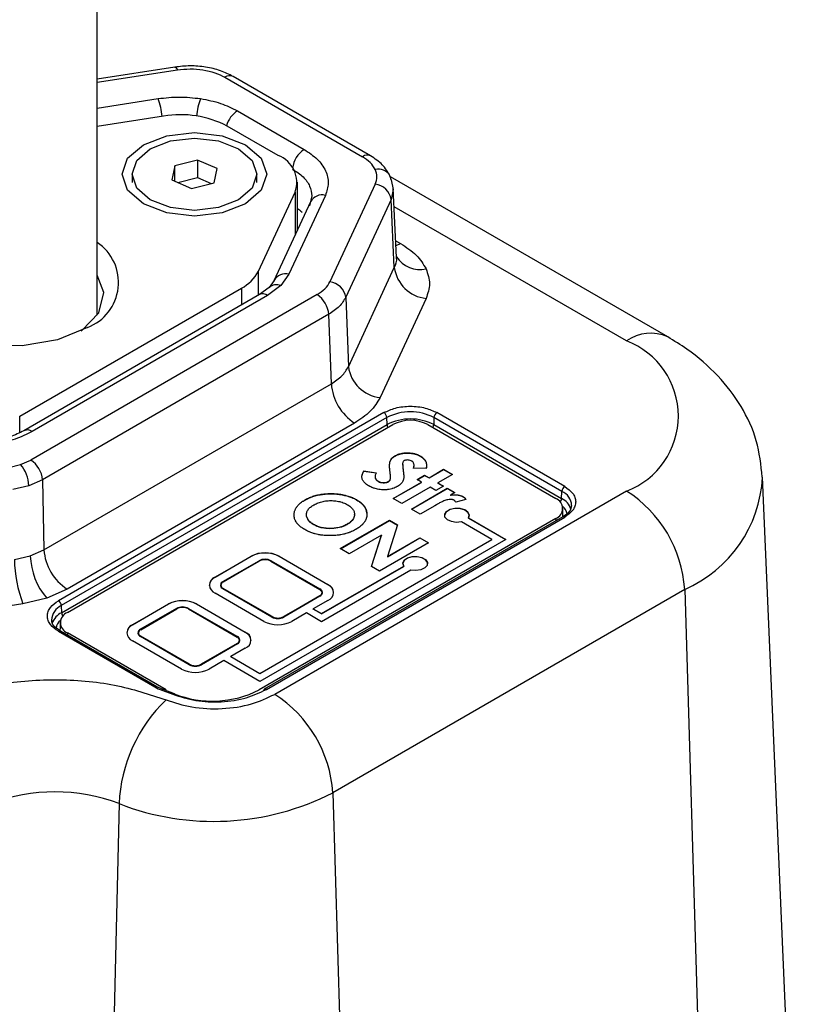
# Model space of a CAD drawing. Header units: millimetres. Extents: x 15 to 415, y 5 to 292.
# Tile 52 of 58: x 359 to 367, y 193 to 203. Entities that reach past the tile are written whole.
import ezdxf

# ---------------------------------------------------------------- set-up
doc = ezdxf.new("R2010")
doc.units = ezdxf.units.MM

msp = doc.modelspace()

# ---------------------------------------------------------------- linework, layer by layer
at = {"color": 7, "linetype": 'Continuous', "lineweight": 25}
for p, q in [((359.911974, 200.026999), (359.911974, 219.365871)), ((360.69854, 202.542451), (359.911974, 202.420726)), ((361.206698, 202.439108), (362.600043, 201.634374)), ((362.683399, 201.64264), (361.290053, 202.447374)), ((361.332833, 202.098267), (362.009899, 201.707224)), ((360.584733, 202.044936), (359.911974, 201.940823)), ((361.745013, 201.647072), (361.228683, 201.945281)), ((360.926707, 201.599363), (360.696955, 201.542168)), ((361.127344, 201.513043), (360.926707, 201.599363)), ((360.926707, 201.599363), (360.926707, 201.422487)), ((360.696955, 201.542168), (360.66784, 201.398654)), ((360.696955, 201.386128), (360.696955, 201.542168)), ((361.098229, 201.369529), (361.127344, 201.513043)), ((360.264259, 201.455849), (360.264259, 201.374214)), ((360.66784, 201.398654), (360.868478, 201.312335)), ((360.727634, 201.372929), (360.926707, 201.422487)), ((360.868478, 201.312335), (361.098229, 201.369529)), ((360.926707, 201.422487), (361.06755, 201.361892)), ((361.530926, 201.374214), (361.530926, 201.455849)), ((361.940275, 200.887889), (361.940275, 201.37481)), ((365.69508, 199.807798), (362.883724, 201.431512)), ((362.890238, 201.399316), (362.912942, 201.30073)), ((361.545774, 200.473785), (361.917559, 201.275155)), ((362.729374, 201.355606), (362.269998, 200.365438)), ((362.946271, 200.611559), (362.912365, 201.316955)), ((362.074262, 201.176695), (361.703617, 200.377782)), ((362.22545, 201.242611), (361.854805, 200.443699)), ((362.087292, 201.236303), (362.064561, 201.1362)), ((362.890263, 201.199398), (362.430888, 200.209229)), ((362.923401, 200.509988), (362.890263, 201.199398)), ((362.457525, 199.505809), (362.923401, 200.509988)), ((361.704666, 200.379975), (361.653561, 200.309287)), ((361.854805, 200.443699), (361.771606, 200.32769)), ((359.125595, 199.003046), (361.373228, 200.301178)), ((361.653561, 200.309288), (361.555869, 200.23632)), ((361.771606, 200.32769), (361.639254, 200.228071)), ((361.555899, 200.236337), (359.168819, 198.857667)), ((362.140667, 200.236061), (359.23834, 198.559807)), ((361.639254, 200.228071), (359.252175, 198.849401)), ((362.430888, 200.209229), (362.457525, 199.505809)), ((363.24518, 200.19757), (362.779304, 199.193391)), ((362.258447, 200.036727), (359.35612, 198.360472)), ((362.285084, 199.333306), (362.258447, 200.036727)), ((359.371499, 197.65055), (362.285084, 199.333306)), ((362.818002, 199.040428), (359.51817, 197.134592)), ((362.847446, 198.990594), (359.547615, 197.084759)), ((362.849576, 198.918961), (362.847446, 198.990594)), ((363.325096, 198.990594), (363.322966, 198.918961)), ((364.621458, 198.241873), (363.325096, 198.990594)), ((364.650903, 198.291707), (363.354541, 199.040428)), ((359.549744, 197.013125), (362.849576, 198.918961)), ((362.520643, 198.934638), (359.607057, 197.251881)), ((359.609663, 197.013721), (362.909495, 198.919556)), ((363.263048, 198.919556), (364.55941, 198.170835)), ((363.322966, 198.918961), (364.619329, 198.17024)), ((362.930964, 198.60335), (362.930964, 198.600629)), ((363.18841, 198.600811), (363.18841, 198.59809)), ((359.014333, 198.485111), (359.13485, 198.513942)), ((359.13485, 198.513942), (359.23834, 198.559807)), ((363.007914, 198.520162), (363.007914, 198.517441)), ((363.246676, 198.475383), (363.118452, 198.478673)), ((362.613652, 198.449639), (362.739677, 198.431457)), ((362.613652, 198.449639), (362.613652, 198.446918)), ((362.613652, 198.446918), (362.739677, 198.428736)), ((363.012615, 198.459221), (363.012615, 198.456499)), ((363.153431, 198.362422), (363.230186, 198.406752)), ((363.155787, 198.361062), (363.230186, 198.404031)), ((363.230186, 198.406752), (363.274959, 198.380893)), ((363.230186, 198.406752), (363.230186, 198.404031)), ((363.230186, 198.404031), (363.274959, 198.378172)), ((363.274959, 198.380893), (363.422071, 198.465859)), ((363.274959, 198.378172), (363.422071, 198.463137)), ((363.274959, 198.380893), (363.274959, 198.378172)), ((363.511618, 198.41414), (363.364506, 198.329175)), ((363.422071, 198.465859), (363.511618, 198.41414)), ((363.422071, 198.465859), (363.422071, 198.463137)), ((363.422071, 198.463137), (363.509262, 198.41278)), ((366.988312, 190.613636), (366.655651, 198.387969)), ((359.218129, 198.299491), (359.057443, 198.260878)), ((359.35612, 198.360472), (359.218129, 198.299491)), ((359.35612, 198.360472), (359.371499, 197.65055)), ((362.757467, 198.347299), (362.757467, 198.344578)), ((362.861705, 198.338979), (362.861705, 198.3417)), ((362.910376, 198.170326), (363.198205, 198.336563)), ((362.912732, 198.168966), (363.198205, 198.333842)), ((363.287751, 198.284845), (362.999923, 198.118608)), ((363.095866, 198.063196), (363.460449, 198.273762)), ((363.198205, 198.336563), (363.153431, 198.362422)), ((363.198205, 198.333842), (363.198205, 198.336563)), ((363.345317, 198.251598), (363.287751, 198.284845)), ((363.422071, 198.295927), (363.345317, 198.251598)), ((363.364506, 198.329175), (363.422071, 198.295927)), ((363.364506, 198.329175), (363.364506, 198.326454)), ((363.364506, 198.326454), (363.419716, 198.294567)), ((363.460449, 198.273762), (363.537203, 198.229433)), ((363.460449, 198.273762), (363.460449, 198.271041)), ((365.278302, 198.245671), (361.711326, 196.185545)), ((363.098221, 198.061835), (363.460449, 198.271041)), ((363.534847, 198.228072), (363.460449, 198.271041)), ((363.537203, 198.229433), (363.49233, 198.203516)), ((363.49233, 198.203516), (363.49233, 198.200795)), ((363.622252, 198.1877), (363.622252, 198.184979)), ((364.619329, 198.17024), (364.621458, 198.241873)), ((362.017979, 198.157323), (362.017979, 198.154602)), ((362.540069, 198.155756), (362.540069, 198.158477)), ((362.999923, 198.118608), (362.910376, 198.170326)), ((363.333024, 198.096732), (363.185412, 198.011477)), ((363.350514, 198.107179), (363.333024, 198.096732)), ((363.649736, 198.161437), (363.546098, 198.133673)), ((364.72028, 198.099119), (364.71963, 198.090921)), ((364.630064, 197.983892), (361.605203, 196.236867)), ((361.626042, 196.234801), (364.650903, 197.981826)), ((362.03437, 197.98975), (362.03437, 197.992471)), ((362.519293, 198.007597), (362.519293, 198.010318)), ((363.185412, 198.011477), (363.095866, 198.063196)), ((363.67404, 197.974304), (364.05265, 197.755635)), ((363.67404, 197.974304), (363.67404, 197.971582)), ((364.631035, 197.984403), (364.632634, 198.000708)), ((364.632634, 198.000708), (364.632634, 198.068737)), ((364.55941, 197.966639), (361.554207, 196.230967)), ((362.105527, 197.904323), (362.105527, 197.907044)), ((362.375966, 197.662191), (362.874869, 197.950335)), ((362.378322, 197.66083), (362.874869, 197.947614)), ((362.446025, 197.906805), (362.446025, 197.909526)), ((362.955521, 197.903754), (362.853582, 197.583401)), ((362.874869, 197.950335), (362.955521, 197.903754)), ((362.874869, 197.950335), (362.874869, 197.947614)), ((362.874869, 197.947614), (362.95479, 197.901455)), ((363.911229, 197.755635), (363.60333, 197.933464)), ((363.67404, 197.971582), (364.050295, 197.754275)), ((362.792818, 197.799509), (362.465513, 197.610472)), ((362.691279, 197.48008), (362.792818, 197.799509)), ((362.69201, 197.479658), (362.792818, 197.796788)), ((362.792818, 197.799509), (362.792818, 197.796788)), ((364.05265, 197.755635), (361.560099, 196.316049)), ((361.560099, 196.397728), (363.911229, 197.755635)), ((363.911229, 197.752914), (361.560099, 196.395007)), ((363.271433, 197.721297), (362.77253, 197.433153)), ((362.853582, 197.583401), (363.181887, 197.773015)), ((362.853582, 197.58068), (363.181887, 197.770294)), ((363.181887, 197.773015), (363.271433, 197.721297)), ((363.181887, 197.773015), (363.181887, 197.770294)), ((363.181887, 197.770294), (363.269078, 197.719937)), ((363.911229, 197.752914), (363.911229, 197.755635)), ((359.072822, 197.550956), (359.233519, 197.589055)), ((359.233519, 197.589055), (359.371499, 197.65055)), ((361.106372, 197.374468), (361.471711, 197.585471)), ((361.471711, 197.58275), (361.106372, 197.371747)), ((361.471711, 197.58275), (361.471711, 197.585471)), ((361.754553, 197.585471), (362.249528, 197.299596)), ((361.754553, 197.58275), (361.754553, 197.585471)), ((362.249528, 197.296875), (361.754553, 197.58275)), ((362.465513, 197.610472), (362.375966, 197.662191)), ((362.853582, 197.583401), (362.853582, 197.58068)), ((361.186511, 197.328184), (361.55185, 197.539187)), ((361.188868, 197.326822), (361.554207, 197.537826)), ((361.188868, 197.324101), (361.554207, 197.535104)), ((361.554207, 197.535104), (361.554207, 197.537826)), ((361.672058, 197.537826), (362.167032, 197.25195)), ((361.672058, 197.537826), (361.672058, 197.535104)), ((361.672058, 197.535104), (362.167032, 197.249229)), ((361.674415, 197.539187), (362.169389, 197.253312)), ((362.18471, 197.003511), (363.019011, 197.485366)), ((362.18471, 197.00079), (363.019011, 197.482645)), ((362.77253, 197.433153), (362.691279, 197.48008)), ((363.019011, 197.482645), (363.019011, 197.485366)), ((361.106372, 197.371747), (361.106372, 197.374468)), ((363.089722, 197.444527), (362.18471, 196.921832)), ((361.161127, 197.29279), (361.161127, 197.290068)), ((361.188868, 197.326822), (361.188868, 197.324101)), ((362.249528, 197.296875), (362.249528, 197.299596)), ((359.607057, 197.251881), (359.400077, 197.160152)), ((361.601347, 196.925236), (361.106372, 197.211111)), ((361.681486, 196.97152), (361.186511, 197.257396)), ((361.186511, 197.257396), (361.186511, 197.254674)), ((361.681486, 196.968799), (361.186511, 197.254674)), ((361.683843, 196.972882), (361.188868, 197.258757)), ((362.167032, 197.183885), (361.801694, 196.972882)), ((362.169389, 197.182523), (361.804051, 196.97152)), ((362.169389, 197.179802), (361.804051, 196.968799)), ((362.167032, 197.249229), (362.167032, 197.25195)), ((362.169389, 197.179802), (362.169389, 197.182523)), ((362.194774, 197.215196), (362.194774, 197.217918)), ((365.867199, 197.249), (362.300222, 195.188873)), ((365.867199, 197.249), (366.102498, 189.33402)), ((359.159043, 197.10249), (357.420371, 196.833421)), ((359.400077, 197.160152), (359.159043, 197.10249)), ((359.547615, 197.084759), (359.549744, 197.013125)), ((360.269629, 196.891203), (360.634968, 197.102206)), ((360.634968, 197.099485), (360.269629, 196.888482)), ((360.634968, 197.099485), (360.634968, 197.102206)), ((360.91781, 197.102206), (361.412785, 196.816331)), ((360.91781, 197.099485), (360.91781, 197.102206)), ((361.412785, 196.81361), (360.91781, 197.099485)), ((362.249528, 197.136239), (362.102214, 197.051157)), ((360.715106, 197.055922), (360.349768, 196.844918)), ((360.352125, 196.843557), (360.717464, 197.05456)), ((360.352125, 196.840836), (360.717464, 197.051839)), ((360.717464, 197.051839), (360.717464, 197.05456)), ((360.835315, 197.05456), (361.330289, 196.768685)), ((360.835315, 197.05456), (360.835315, 197.051839)), ((360.835315, 197.051839), (361.330289, 196.765964)), ((360.837672, 197.055922), (361.332646, 196.770046)), ((362.031504, 197.010318), (361.88419, 196.925236)), ((362.18471, 196.921832), (362.031504, 197.010318)), ((362.102214, 197.051157), (362.18471, 197.003511)), ((362.102214, 197.048436), (362.102214, 197.051157)), ((362.18471, 197.00079), (362.102214, 197.048436)), ((362.18471, 197.003511), (362.18471, 197.00079)), ((359.53644, 196.911623), (359.53644, 196.843593)), ((360.269629, 196.888482), (360.269629, 196.891203)), ((361.681486, 196.968799), (361.681486, 196.97152)), ((361.804051, 196.968799), (361.804051, 196.97152)), ((359.51817, 196.824711), (360.49512, 196.260469)), ((360.515959, 196.262535), (359.539009, 196.826778)), ((360.611397, 196.230967), (359.609663, 196.809524)), ((360.324384, 196.809524), (360.324384, 196.806803)), ((360.352125, 196.843557), (360.352125, 196.840836)), ((361.412785, 196.81361), (361.412785, 196.816331)), ((360.764604, 196.44197), (360.269629, 196.727846)), ((360.844743, 196.488255), (360.349768, 196.77413)), ((360.349768, 196.771409), (360.349768, 196.77413)), ((360.844743, 196.485534), (360.349768, 196.771409)), ((360.8471, 196.489616), (360.352125, 196.775491)), ((361.330289, 196.700619), (360.964951, 196.489616)), ((361.332646, 196.699258), (360.967308, 196.488255)), ((361.332646, 196.696537), (360.967308, 196.485534)), ((361.330289, 196.765964), (361.330289, 196.768685)), ((361.332646, 196.696537), (361.332646, 196.699258)), ((361.35803, 196.731931), (361.35803, 196.734652)), ((361.412785, 196.652973), (361.265471, 196.567892)), ((360.844743, 196.485534), (360.844743, 196.488255)), ((360.967308, 196.485534), (360.967308, 196.488255)), ((361.194761, 196.527052), (361.047447, 196.44197)), ((361.560099, 196.316049), (361.194761, 196.527052)), ((361.265471, 196.567892), (361.560099, 196.397728)), ((361.265471, 196.56517), (361.265471, 196.567892)), ((361.560099, 196.395007), (361.265471, 196.56517)), ((361.560099, 196.397728), (361.560099, 196.395007)), ((360.580646, 196.233286), (360.515959, 196.262535)), ((360.566893, 196.22797), (360.678393, 196.186126)), ((360.693913, 196.19078), (360.580622, 196.233294)), ((362.300222, 195.188873), (362.506857, 188.238111)), ((360.133766, 195.077596), (359.966489, 188.093004))]:
    msp.add_line(p, q, dxfattribs=at)
at = {"color": 8, "linetype": 'Continuous', "lineweight": 25}
for p, q in [((359.911974, 202.388134), (360.724029, 202.513804)), ((359.911974, 202.127367), (360.528385, 202.22276)), ((361.917559, 201.275155), (361.917559, 200.838926)), ((362.912942, 201.30073), (362.890263, 201.199398)), ((365.278302, 199.766467), (362.921463, 201.127672)), ((362.938025, 200.783114), (362.986518, 200.755106)), ((361.545774, 200.230489), (361.545774, 200.473785)), ((361.373228, 200.301178), (361.373228, 200.130834)), ((359.125595, 198.838628), (359.125595, 199.003046)), ((364.55941, 197.966639), (364.55941, 197.943086)), ((359.609663, 196.809524), (359.609663, 196.785971))]:
    msp.add_line(p, q, dxfattribs=at)
at = {"color": 8, "linetype": 'Continuous', "lineweight": 25, "flags": 128}
for points in [[(360.69854, 202.542451), (360.700535, 202.542494), (360.70787, 202.538727), (360.715798, 202.529045), (360.724029, 202.513804)], [(362.940399, 200.733729), (362.941544, 200.734131), (362.986518, 200.755106)]]:
    msp.add_lwpolyline(points, dxfattribs=at)
at = {"color": 7, "linetype": 'Continuous', "lineweight": 25, "flags": 128}
for points in [[(360.379047, 201.15636), (360.220081, 201.293767), (360.164259, 201.455849), (360.220081, 201.617931), (360.379047, 201.755337), (360.616958, 201.847149), (360.897592, 201.879389), (361.178227, 201.847149), (361.416137, 201.755337), (361.575104, 201.617931), (361.630926, 201.455849), (361.575104, 201.293767), (361.416137, 201.15636), (361.178227, 201.064548), (360.897592, 201.032308), (360.616958, 201.064548), (360.379047, 201.15636)], [(360.449758, 201.1972), (360.312469, 201.315869), (360.264259, 201.455849), (360.312469, 201.595829), (360.449758, 201.714498), (360.655226, 201.79379), (360.897592, 201.821634), (361.139959, 201.79379), (361.345427, 201.714498), (361.482716, 201.595829), (361.530926, 201.455849), (361.482716, 201.315869), (361.345427, 201.1972), (361.139959, 201.117907), (360.897592, 201.090064), (360.655226, 201.117907), (360.449758, 201.1972)], [(362.890238, 201.399316), (362.88607, 201.424421), (362.879366, 201.441587)], [(359.813362, 199.903954), (359.50973, 199.778747), (359.152159, 199.717264), (358.779397, 199.726168), (358.431838, 199.804495), (358.147146, 199.943757), (357.956171, 200.128861), (357.879609, 200.33975), (357.925756, 200.55357), (358.089612, 200.747151), (358.111974, 200.76462)], [(359.749356, 199.869729), (359.755664, 199.874071), (359.92853, 200.053317), (359.977609, 200.256526), (359.911974, 200.434484)], [(363.67404, 197.971582), (363.682543, 198.001279), (363.669339, 198.030397), (363.636725, 198.053875), (363.59037, 198.067631), (363.538331, 198.069275), (363.489655, 198.05852), (363.452803, 198.037236), (363.434182, 198.009123), (363.432676, 197.99795)], [(363.60333, 197.933464), (363.551911, 197.928554), (363.501495, 197.936179), (363.460845, 197.955016), (363.437027, 197.981789), (363.434182, 198.011844), (363.452803, 198.039957), (363.489655, 198.061241), (363.538331, 198.071996), (363.59037, 198.070353), (363.636725, 198.056596), (363.669339, 198.033119), (363.682543, 198.004), (363.67404, 197.974304)], [(363.019011, 197.485366), (363.010509, 197.515063), (363.023712, 197.544181), (363.056326, 197.567659), (363.102682, 197.581415), (363.15472, 197.583058), (363.203396, 197.572303), (363.240248, 197.551019), (363.25887, 197.522906), (363.256024, 197.492851), (363.232206, 197.466078), (363.191556, 197.447242), (363.14114, 197.439616), (363.089722, 197.444527)], [(363.260376, 197.509013), (363.25887, 197.520185), (363.240248, 197.548298), (363.203396, 197.569582), (363.15472, 197.580337), (363.102682, 197.578694), (363.056326, 197.564938), (363.023712, 197.54146), (363.010509, 197.512342), (363.019011, 197.482645), (363.019011, 197.482645)]]:
    msp.add_lwpolyline(points, dxfattribs=at)
at = {"color": 8, "linetype": 'Continuous', "lineweight": 25}
for centre, radius, start, end in [((361.255385, 202.372556), 0.082461, 65.1389143, 126.187811), ((359.943512, 201.995503), 0.627473, 4.2985787, 21.2340157), ((361.542176, 201.996185), 0.625189, 158.7510001, 175.3790593), ((361.476278, 201.878104), 0.26277, 123.0857265, 164.4684253), ((362.15047, 201.489291), 0.259336, 122.8227212, 173.7183736), ((362.648469, 201.570424), 0.080216, 64.1488205, 127.1344264), ((362.760501, 201.369523), 0.139004, 31.2268023, 102.936955), ((362.191953, 201.113099), 0.133774, 75.498527, 151.6150289), ((363.183006, 200.767967), 0.278641, 211.936527, 282.8960666), ((361.823613, 200.3089), 0.138361, 76.9710668, 150.1424891), ((361.727213, 200.224445), 0.112384, 66.7332312, 130.7342264), ((361.590823, 200.164102), 0.080235, 52.8703793, 115.8028954), ((365.521765, 199.43363), 0.412377, 65.1743645, 126.1845998), ((362.912359, 198.923105), 0.062919, 183.7768157, 211.5031952), ((363.260184, 198.923105), 0.062919, 328.4968048, 356.2231843), ((359.203768, 198.785512), 0.080156, 52.84963, 116.0116523), ((365.341792, 198.455309), 1.315764, 293.5354978, 356.9823264), ((364.559931, 198.093699), 0.160441, 1.9359872, 67.4498536), ((364.554764, 198.174777), 0.064724, 321.3605915, 355.9799184), ((364.547438, 197.992107), 0.129256, 9.7689057, 50.6811538), ((359.628168, 196.849291), 0.181637, 115.5791555, 161.6241143), ((359.614309, 197.017663), 0.064724, 184.0200816, 218.6394085), ((359.621802, 196.834858), 0.129466, 129.3388214, 169.8940704), ((359.530278, 196.808719), 0.020059, 64.1971046, 127.1296207), ((360.507282, 196.243859), 0.020587, 64.8690119, 126.2122024), ((360.578088, 196.219462), 0.014061, 79.5842581, 142.7699156), ((360.687941, 196.17876), 0.013422, 8.089988, 63.5584119), ((361.61387, 196.218163), 0.020615, 53.812189, 114.8610857)]:
    msp.add_arc(centre, radius, start, end, dxfattribs=at)
at = {"color": 7, "linetype": 'Continuous', "lineweight": 25}
for centre, radius, start, end in [((360.75841, 201.036834), 1.022953, 62.6308589, 99.7750388), ((361.64104, 201.372852), 0.29327, 340.5412484, 69.2353973), ((362.709417, 201.174091), 0.182609, 7.965777, 83.7256301), ((359.63965, 200.35984), 0.48786, 290.8590208, 56.0684472), ((361.183292, 200.663592), 0.40917, 297.6583395, 332.3620052), ((363.285094, 200.5606), 0.365218, 187.965777, 263.7256301), ((362.250041, 200.183923), 0.182609, 7.965777, 83.7256301), ((362.001575, 200.019414), 0.257454, 3.8558771, 57.2986945), ((364.989363, 199.006069), 0.813444, 290.8059964, 69.1940036), ((362.819219, 199.556421), 0.365218, 187.965777, 263.7256301), ((362.798827, 199.367932), 0.514908, 183.8558771, 237.2986945), ((362.783229, 198.986266), 0.064364, 3.8558771, 57.2986945), ((363.086271, 198.529899), 0.518919, 62.5977127, 117.4022873), ((363.086271, 198.462374), 0.514292, 62.5977127, 117.4022873), ((363.389314, 198.986266), 0.064364, 122.7013055, 176.1441229), ((363.086271, 198.578553), 0.384101, 62.5977127, 117.4022873), ((358.871774, 198.288385), 0.346533, 1.8365572, 40.6092787), ((359.099248, 198.343159), 0.257454, 3.8558771, 57.2986945), ((364.685676, 198.237545), 0.064364, 122.7013055, 176.1441229), ((364.582842, 197.162434), 1.287271, 3.8558771, 57.2986945), ((364.520615, 198.068737), 0.109221, 290.8059964, 69.1940036), ((364.541588, 198.007206), 0.18062, 17.5125569, 64.5062868), ((364.638731, 197.965187), 0.020615, 53.812189, 114.8610857), ((359.926229, 197.611267), 0.693066, 181.8365572, 220.6092787), ((359.885242, 197.685176), 0.514908, 183.8558771, 237.2986945), ((361.613132, 197.312669), 0.307281, 62.5977127, 117.4022873), ((361.613132, 197.309948), 0.307281, 62.5977127, 117.4022873), ((360.344237, 197.562872), 1.271471, 180.5370083, 201.2283931), ((361.613132, 197.420972), 0.133155, 62.5977127, 117.4022873), ((361.613132, 197.424158), 0.128034, 62.5977127, 117.4022873), ((361.613132, 197.421437), 0.128034, 62.5977127, 117.4022873), ((361.137409, 197.29279), 0.087377, 110.8059964, 249.1940036), ((361.147931, 197.280096), 0.100633, 114.3919547, 174.3130569), ((361.20452, 197.29439), 0.043608, 185.6869431, 245.6080453), ((361.19996, 197.29279), 0.037863, 110.8059964, 249.1940036), ((361.20655, 197.285482), 0.042475, 114.6006843, 171.9511616), ((361.2018, 197.29279), 0.036407, 110.8059964, 249.1940036), ((362.218492, 197.217918), 0.087377, 290.8059964, 69.1940036), ((362.207969, 197.205224), 0.100633, 5.6869431, 65.6080453), ((362.1541, 197.217918), 0.036407, 290.8059964, 69.1940036), ((362.149351, 197.21061), 0.042475, 8.0488396, 65.3993156), ((362.15594, 197.217918), 0.037863, 290.8059964, 69.1940036), ((362.15138, 197.219518), 0.043608, 294.3919547, 354.3130569), ((359.612504, 196.934664), 0.163521, 113.3800282, 178.7654811), ((359.483397, 197.080431), 0.064364, 3.8558771, 57.2986945), ((360.776389, 196.829403), 0.307281, 62.5977127, 117.4022873), ((360.776389, 196.826682), 0.307281, 62.5977127, 117.4022873), ((359.648459, 196.911623), 0.109221, 110.8059964, 249.1940036), ((360.776389, 196.937707), 0.133155, 62.5977127, 117.4022873), ((360.776389, 196.940892), 0.128034, 62.5977127, 117.4022873), ((360.776389, 196.938171), 0.128034, 62.5977127, 117.4022873), ((360.311188, 196.796831), 0.100633, 114.3919547, 174.3130569), ((360.300666, 196.809524), 0.087377, 110.8059964, 249.1940036), ((361.742768, 197.198038), 0.307281, 242.5977127, 297.4022873), ((361.742768, 197.089735), 0.133155, 242.5977127, 297.4022873), ((361.742768, 197.087014), 0.133155, 242.5977127, 297.4022873), ((361.742768, 197.086549), 0.128034, 242.5977127, 297.4022873), ((360.367777, 196.811124), 0.043608, 185.6869431, 245.6080453), ((360.363217, 196.809524), 0.037863, 110.8059964, 249.1940036), ((360.369807, 196.802216), 0.042475, 114.6006843, 171.9511625), ((360.365057, 196.809524), 0.036407, 110.8059964, 249.1940036), ((361.381749, 196.734652), 0.087377, 290.8059964, 69.1940036), ((361.371226, 196.721959), 0.100633, 5.6869431, 65.6080453), ((361.317357, 196.734652), 0.036407, 290.8059964, 69.1940036), ((361.312607, 196.727344), 0.042475, 8.0488429, 65.3993153), ((361.319197, 196.734652), 0.037863, 290.8059964, 69.1940036), ((361.314637, 196.736252), 0.043608, 294.3919547, 354.3130569), ((360.906025, 196.606469), 0.133155, 242.5977127, 297.4022873), ((360.906025, 196.603748), 0.133155, 242.5977127, 297.4022873), ((360.906025, 196.603284), 0.128034, 242.5977127, 297.4022873), ((360.906025, 196.714773), 0.307281, 242.5977127, 297.4022873), ((360.704548, 196.627476), 0.422557, 240.289332, 250.9879527), ((360.690042, 196.175481), 0.01578, 75.7824455, 137.5789253), ((361.079536, 197.15781), 1.041321, 248.1453909, 297.1186423), ((361.615694, 196.221284), 0.018785, 123.9488703, 172.9460293), ((361.015865, 195.102308), 1.287271, 3.8558771, 57.2986945), ((361.676275, 195.012931), 1.543864, 133.7076559, 177.5994449), ((359.483379, 193.361861), 1.834871, 69.2396837, 110.7603163), ((361.092951, 197.548222), 2.650289, 248.7820145, 297.0986774)]:
    msp.add_arc(centre, radius, start, end, dxfattribs=at)
for points, knots in [([(361.290083, 202.447357), (361.248131, 202.468204), (361.164581, 202.50972), (361.012515, 202.545084), (360.853131, 202.559052), (360.749983, 202.547977), (360.698613, 202.542462)], [0, 0, 0, 0, 0.25310529, 0.50407704, 0.75302156, 1, 1, 1, 1]), ([(360.724029, 202.513804), (360.767038, 202.518458), (360.853038, 202.527765), (360.984014, 202.516657), (361.107059, 202.488454), (361.173481, 202.455559), (361.206698, 202.439108)], [0, 0, 0, 0, 0.25004704, 0.5, 0.74995296, 1, 1, 1, 1]), ([(360.528385, 202.22276), (360.60021, 202.230955), (360.743909, 202.247349), (360.887613, 202.230963), (360.959491, 202.222767)], [0, 0, 0, 0, 0.499822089, 1, 1, 1, 1]), ([(360.959491, 202.222767), (361.028778, 202.209122), (361.167416, 202.181819), (361.277677, 202.126126), (361.332833, 202.098267)], [0, 0, 0, 0, 0.49976956, 1, 1, 1, 1]), ([(362.009899, 201.707224), (362.056671, 201.67587), (362.151856, 201.61206), (362.233871, 201.4929), (362.266003, 201.36602), (362.238812, 201.283272), (362.22545, 201.242611)], [0, 0, 0, 0, 0.24568602, 0.5, 0.75431398, 1, 1, 1, 1]), ([(362.729381, 201.504999), (362.715198, 201.529019), (362.686832, 201.577061), (362.628974, 201.615269), (362.600043, 201.634374)], [0, 0, 0, 0, 0.49997374, 1, 1, 1, 1]), ([(362.879425, 201.441468), (362.856503, 201.480233), (362.810488, 201.558053), (362.725887, 201.614363), (362.683428, 201.642623)], [0, 0, 0, 0, 0.49813555, 1, 1, 1, 1]), ([(362.729374, 201.355606), (362.737889, 201.380506), (362.754918, 201.430304), (362.737893, 201.480101), (362.729381, 201.504999)], [0, 0, 0, 0, 0.50002626, 1, 1, 1, 1]), ([(362.986518, 200.755106), (363.04438, 200.716896), (363.160096, 200.64048), (363.216829, 200.544395), (363.245194, 200.496355)], [0, 0, 0, 0, 0.50002626, 1, 1, 1, 1]), ([(363.245194, 200.496355), (363.262218, 200.44656), (363.296269, 200.346965), (363.26221, 200.24737), (363.24518, 200.19757)], [0, 0, 0, 0, 0.499973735, 1, 1, 1, 1]), ([(366.653731, 198.38535), (366.639956, 198.510293), (366.612177, 198.762251), (366.448305, 199.112344), (366.208883, 199.425681), (365.947051, 199.652998), (365.760438, 199.767645), (365.69508, 199.807798)], [0, 0, 0, 0, 0.21184387, 0.42719834, 0.64594591, 0.87599902, 1, 1, 1, 1]), ([(362.818002, 199.040428), (362.85534, 199.057832), (362.912951, 199.084684), (363.008861, 199.10151), (363.086157, 199.10615), (363.163564, 199.101525), (363.2595, 199.084725), (363.317202, 199.057831), (363.354541, 199.040428)], [0, 0, 0, 0, 0.239443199, 0.36944187, 0.499999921, 0.629976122, 0.760556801, 1, 1, 1, 1]), ([(359.168789, 198.85765), (359.12321, 198.834736), (359.031429, 198.788598), (358.913018, 198.765296), (358.853413, 198.753566)], [0, 0, 0, 0, 0.4966189, 1, 1, 1, 1]), ([(359.252175, 198.849401), (359.197069, 198.821565), (359.086813, 198.765872), (358.948176, 198.738566), (358.878829, 198.724908)], [0, 0, 0, 0, 0.4997958, 1, 1, 1, 1]), ([(362.881593, 198.42961), (362.881408, 198.430889), (362.880486, 198.437284), (362.87886, 198.448797), (362.877151, 198.464168), (362.875821, 198.479552), (362.87521, 198.494953), (362.875317, 198.510358), (362.876115, 198.523193), (362.877708, 198.533425), (362.879997, 198.543617), (362.884549, 198.556242), (362.893504, 198.570796), (362.906998, 198.587392), (362.921916, 198.597326), (362.930964, 198.60335)], [0, 0, 0, 0, 0.02118569, 0.10592907, 0.19067483, 0.27542078, 0.36017228, 0.44492254, 0.52968712, 0.57206618, 0.61444679, 0.69933342, 0.78423519, 0.86914582, 1, 1, 1, 1]), ([(362.875459, 198.507635), (362.875714, 198.51277), (362.876098, 198.520472), (362.877712, 198.530703), (362.879995, 198.540896), (362.88455, 198.553521), (362.893504, 198.568075), (362.906998, 198.58467), (362.921916, 198.594605), (362.930964, 198.600629)], [0, 0, 0, 0, 0.15270767, 0.22905567, 0.30540649, 0.45833402, 0.61128884, 0.7642596, 1, 1, 1, 1]), ([(362.930964, 198.60335), (362.932571, 198.604237), (362.940623, 198.608676), (362.952711, 198.614412), (362.967727, 198.619956), (362.98342, 198.624847), (363.000182, 198.6285), (363.017473, 198.63101), (363.035053, 198.632697), (363.052887, 198.63332), (363.070687, 198.632926), (363.088408, 198.631839), (363.105874, 198.629613), (363.122743, 198.62629), (363.139109, 198.622205), (363.154554, 198.617), (363.172431, 198.609485), (363.182043, 198.604267), (363.18841, 198.600811)], [0, 0, 0, 0, 0.02325868, 0.11652242, 0.16306523, 0.20962274, 0.30298839, 0.34954042, 0.39609391, 0.48933717, 0.53588118, 0.58242583, 0.67572396, 0.7222733, 0.76882827, 0.86212912, 0.90867521, 1, 1, 1, 1]), ([(362.930964, 198.600629), (362.932571, 198.601515), (362.940623, 198.605954), (362.952711, 198.611691), (362.967727, 198.617235), (362.98342, 198.622126), (363.000182, 198.625779), (363.017473, 198.628288), (363.035053, 198.629976), (363.052887, 198.630599), (363.070687, 198.630205), (363.088408, 198.629118), (363.105874, 198.626892), (363.122743, 198.623569), (363.139109, 198.619483), (363.154554, 198.614279), (363.172431, 198.606764), (363.182043, 198.601546), (363.18841, 198.59809)], [0, 0, 0, 0, 0.02325868, 0.11652242, 0.16306523, 0.20962274, 0.30298839, 0.34954042, 0.39609391, 0.48933717, 0.53588118, 0.58242583, 0.67572396, 0.7222733, 0.76882827, 0.86212912, 0.90867521, 1, 1, 1, 1]), ([(363.18841, 198.600811), (363.189925, 198.599872), (363.197503, 198.595171), (363.210571, 198.586357), (363.224533, 198.573133), (363.233717, 198.561381), (363.240821, 198.549185), (363.245795, 198.53662), (363.248755, 198.521266), (363.249386, 198.505906), (363.248913, 198.490592), (363.247422, 198.480457), (363.246676, 198.475383)], [0, 0, 0, 0, 0.02860046, 0.14314976, 0.25781121, 0.37247751, 0.42970455, 0.54436844, 0.65889264, 0.77338666, 0.8865474, 1, 1, 1, 1]), ([(363.18841, 198.59809), (363.189925, 198.59715), (363.197503, 198.59245), (363.210571, 198.583636), (363.224533, 198.570412), (363.233717, 198.55866), (363.240821, 198.546464), (363.245795, 198.533899), (363.248757, 198.518544), (363.249379, 198.503185), (363.248966, 198.488718), (363.247615, 198.479427), (363.246999, 198.475197)], [0, 0, 0, 0, 0.029151, 0.14590529, 0.2627739, 0.37964744, 0.43797606, 0.55484715, 0.67157586, 0.7882738, 0.90361281, 1, 1, 1, 1]), ([(363.009217, 198.535528), (363.008964, 198.534253), (363.007696, 198.527864), (363.007889, 198.516269), (363.008364, 198.503436), (363.009348, 198.490076), (363.010738, 198.476194), (363.011989, 198.464878), (363.012615, 198.459221)], [0, 0, 0, 0, 0.05039774, 0.25240959, 0.45400465, 0.55480053, 0.77739306, 1, 1, 1, 1]), ([(363.008085, 198.517439), (363.008027, 198.516141), (363.007737, 198.509711), (363.008416, 198.500713), (363.009324, 198.487355), (363.010746, 198.473472), (363.011992, 198.462157), (363.012615, 198.456499)], [0, 0, 0, 0, 0.0637987, 0.31625452, 0.44248038, 0.72123116, 1, 1, 1, 1]), ([(363.024808, 198.554114), (363.0233, 198.553171), (363.017986, 198.549844), (363.01209, 198.543536), (363.010083, 198.537942), (363.009217, 198.535528)], [0, 0, 0, 0, 0.1837667, 0.64767364, 1, 1, 1, 1]), ([(363.097864, 198.54967), (363.096247, 198.550548), (363.08961, 198.554153), (363.07577, 198.559306), (363.055715, 198.56125), (363.03718, 198.559908), (363.028534, 198.555859), (363.024808, 198.554114)], [0, 0, 0, 0, 0.082307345, 0.337750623, 0.593940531, 0.825014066, 1, 1, 1, 1]), ([(363.118452, 198.478673), (363.118827, 198.479938), (363.120703, 198.486267), (363.122775, 198.495196), (363.123516, 198.506965), (363.122797, 198.517346), (363.119703, 198.526897), (363.113751, 198.537104), (363.106421, 198.544246), (363.099131, 198.548867), (363.097864, 198.54967)], [0, 0, 0, 0, 0.05153255, 0.25784862, 0.36095526, 0.52415779, 0.67412119, 0.74896767, 0.95638437, 1, 1, 1, 1]), ([(363.118452, 198.475952), (363.118826, 198.477216), (363.120694, 198.483546), (363.122759, 198.491898), (363.123087, 198.499026), (363.123178, 198.501017)], [0, 0, 0, 0, 0.15257316, 0.76341603, 1, 1, 1, 1]), ([(362.664622, 198.297486), (362.663077, 198.298408), (362.655347, 198.303024), (362.645006, 198.309767), (362.634408, 198.318027), (362.624615, 198.326614), (362.613997, 198.337949), (362.604249, 198.35236), (362.597814, 198.367385), (362.595353, 198.380198), (362.594924, 198.390478), (362.595492, 198.400755), (362.597561, 198.410975), (362.602536, 198.428294), (362.608735, 198.440198), (362.613652, 198.449639)], [0, 0, 0, 0, 0.02341418, 0.11716544, 0.16400911, 0.21085758, 0.30467061, 0.39852245, 0.49236874, 0.58619962, 0.63304898, 0.67989462, 0.77366707, 0.82050163, 1, 1, 1, 1]), ([(362.595106, 198.388796), (362.59519, 198.391018), (362.59547, 198.398379), (362.597561, 198.408257), (362.601168, 198.4207), (362.605991, 198.432814), (362.611094, 198.442209), (362.613652, 198.446918)], [0, 0, 0, 0, 0.11233901, 0.37229515, 0.50213001, 0.75047146, 1, 1, 1, 1]), ([(362.739677, 198.431457), (362.739098, 198.430218), (362.736197, 198.42402), (362.731544, 198.412757), (362.728448, 198.397591), (362.728833, 198.38497), (362.731546, 198.375176), (362.736112, 198.365602), (362.744218, 198.355792), (362.753737, 198.34969), (362.757467, 198.347299)], [0, 0, 0, 0, 0.043283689, 0.216534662, 0.389946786, 0.556986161, 0.640339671, 0.723734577, 0.891748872, 1, 1, 1, 1]), ([(362.729143, 198.392067), (362.729074, 198.387969), (362.728963, 198.381394), (362.731568, 198.372454), (362.736099, 198.362881), (362.74422, 198.35307), (362.753738, 198.346969), (362.757467, 198.344578)], [0, 0, 0, 0, 0.23737502, 0.38086369, 0.52442363, 0.81365139, 1, 1, 1, 1]), ([(362.861705, 198.3417), (362.863192, 198.342654), (362.869646, 198.346796), (362.877323, 198.354441), (362.883609, 198.366611), (362.885483, 198.377826), (362.885253, 198.385894), (362.885172, 198.388708)], [0, 0, 0, 0, 0.0766243, 0.33256929, 0.51813315, 0.8319888, 1, 1, 1, 1]), ([(362.861705, 198.338979), (362.863192, 198.339933), (362.869646, 198.344075), (362.877323, 198.35172), (362.883609, 198.36389), (362.885483, 198.375105), (362.885253, 198.383173), (362.885172, 198.385986)], [0, 0, 0, 0, 0.0766243, 0.33256929, 0.51813315, 0.8319888, 1, 1, 1, 1]), ([(362.885147, 198.393154), (362.885149, 198.394092), (362.885155, 198.397645), (362.884645, 198.403808), (362.883715, 198.415031), (362.882464, 198.423624), (362.881593, 198.42961)], [0, 0, 0, 0, 0.07701894, 0.29183165, 0.50664577, 1, 1, 1, 1]), ([(363.019311, 198.388859), (363.019224, 198.387576), (363.018788, 198.381163), (363.017664, 198.369614), (363.013766, 198.35434), (363.007267, 198.339342), (362.998944, 198.327364), (362.988398, 198.315854), (362.97562, 198.304729), (362.962879, 198.296923), (362.956448, 198.292984)], [0, 0, 0, 0, 0.03653806, 0.18273434, 0.32902909, 0.47542747, 0.62191084, 0.69503188, 0.84606923, 1, 1, 1, 1]), ([(363.012615, 198.459221), (363.012774, 198.457941), (363.013572, 198.45154), (363.01507, 198.440021), (363.016781, 198.424652), (363.018757, 198.40761), (363.01911, 198.395667), (363.019311, 198.388859)], [0, 0, 0, 0, 0.05463017, 0.27315088, 0.49167462, 0.7101964, 1, 1, 1, 1]), ([(363.012615, 198.456499), (363.012774, 198.455219), (363.013571, 198.448819), (363.015075, 198.4373), (363.016764, 198.42193), (363.018488, 198.4077), (363.018791, 198.398574), (363.018923, 198.394581)], [0, 0, 0, 0, 0.062068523, 0.310342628, 0.55862017, 0.806895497, 1, 1, 1, 1]), ([(362.956448, 198.292984), (362.954852, 198.292091), (362.946861, 198.287621), (362.931657, 198.280056), (362.91303, 198.272934), (362.893182, 198.267101), (362.876533, 198.263343), (362.859303, 198.26072), (362.841787, 198.258835), (362.823969, 198.25801), (362.801705, 198.258311), (362.783955, 198.259471), (362.762215, 198.26229), (362.741097, 198.266515), (362.721154, 198.27231), (362.702197, 198.279056), (362.684087, 198.286711), (362.671135, 198.29388), (362.664622, 198.297486)], [0, 0, 0, 0, 0.02035381, 0.10189526, 0.18343956, 0.22418206, 0.30577031, 0.3465098, 0.3872427, 0.4688578, 0.50958732, 0.59116272, 0.63190036, 0.71351803, 0.79510503, 0.83582816, 0.91743438, 1, 1, 1, 1]), ([(362.757467, 198.347299), (362.759094, 198.346426), (362.767297, 198.342026), (362.78423, 198.335244), (362.8108, 198.331446), (362.834943, 198.332277), (362.852013, 198.336671), (362.859026, 198.34031), (362.861705, 198.3417)], [0, 0, 0, 0, 0.05772646, 0.29100578, 0.52542386, 0.75582826, 0.90673006, 1, 1, 1, 1]), ([(362.757467, 198.344578), (362.759094, 198.343705), (362.767297, 198.339305), (362.78423, 198.332523), (362.8108, 198.328725), (362.834943, 198.329556), (362.852013, 198.33395), (362.859026, 198.337589), (362.861705, 198.338979)], [0, 0, 0, 0, 0.05772646, 0.29100578, 0.52542386, 0.75582826, 0.90673006, 1, 1, 1, 1]), ([(364.650903, 198.291707), (364.681037, 198.270142), (364.727531, 198.236868), (364.756664, 198.181475), (364.764698, 198.136832), (364.75669, 198.092125), (364.727601, 198.036717), (364.681036, 198.003391), (364.650903, 197.981826)], [0, 0, 0, 0, 0.2394432, 0.36944187, 0.49999992, 0.62997612, 0.7605568, 1, 1, 1, 1]), ([(362.017979, 198.157323), (362.01957, 198.158219), (362.027524, 198.162703), (362.04222, 198.170561), (362.063317, 198.180023), (362.085392, 198.188695), (362.108474, 198.196463), (362.132585, 198.203101), (362.15742, 198.208774), (362.178668, 198.2126), (362.200225, 198.215753), (362.222043, 198.218286), (362.248548, 198.220188), (362.275228, 198.22095), (362.297474, 198.220571), (362.319648, 198.219586), (362.341697, 198.217818), (362.367811, 198.21461), (362.393564, 198.210523), (362.414453, 198.206085), (362.434965, 198.201122), (362.454939, 198.195451), (362.478029, 198.18769), (362.499882, 198.178834), (362.520854, 198.169242), (362.533652, 198.162072), (362.540069, 198.158477)], [0, 0, 0, 0, 0.01148528, 0.0574467, 0.1034143, 0.14938793, 0.19535294, 0.24133765, 0.28730171, 0.33327704, 0.356251, 0.40221923, 0.44819341, 0.49416623, 0.54013976, 0.56311346, 0.60909187, 0.65505634, 0.7010237, 0.74699978, 0.769973, 0.81595136, 0.86191878, 0.90790023, 0.95382554, 1, 1, 1, 1]), ([(362.017979, 198.154602), (362.01957, 198.155498), (362.027524, 198.159981), (362.04222, 198.16784), (362.063317, 198.177302), (362.085392, 198.185973), (362.108474, 198.193742), (362.132585, 198.20038), (362.15742, 198.206052), (362.178668, 198.209879), (362.200225, 198.213031), (362.222043, 198.215564), (362.248548, 198.217466), (362.275228, 198.218229), (362.297474, 198.217849), (362.319648, 198.216865), (362.341696, 198.215095), (362.367818, 198.211893), (362.419627, 198.20362), (362.470447, 198.189028), (362.51644, 198.168825), (362.532172, 198.160124), (362.540069, 198.155756)], [0, 0, 0, 0, 0.01149286, 0.05748465, 0.10348262, 0.14948662, 0.195482, 0.24149708, 0.28749151, 0.33349722, 0.35648635, 0.40248495, 0.4484895, 0.4944927, 0.54049659, 0.56348548, 0.60949426, 0.65548909, 0.70148683, 0.88744255, 0.94350135, 1, 1, 1, 1]), ([(363.49233, 198.203516), (363.49446, 198.20388), (363.505134, 198.205707), (363.520427, 198.207745), (363.538272, 198.208186), (363.553641, 198.207633), (363.570818, 198.205695), (363.589248, 198.201566), (363.606983, 198.195808), (363.61711, 198.19043), (363.622252, 198.1877)], [0, 0, 0, 0, 0.04757597, 0.23842677, 0.33372857, 0.42901297, 0.56767756, 0.70635893, 0.85091821, 1, 1, 1, 1]), ([(363.622252, 198.184979), (363.620633, 198.185858), (363.612498, 198.190274), (363.599772, 198.195665), (363.583662, 198.200144), (363.571061, 198.202748), (363.55565, 198.204776), (363.537605, 198.205651), (363.515359, 198.20465), (363.500613, 198.202181), (363.49233, 198.200795)], [0, 0, 0, 0, 0.04758293, 0.23911941, 0.33441142, 0.42973001, 0.5250561, 0.67210773, 0.81579439, 1, 1, 1, 1]), ([(363.622252, 198.1877), (363.623751, 198.186752), (363.62825, 198.183906), (363.635203, 198.178867), (363.643124, 198.171051), (363.647253, 198.165047), (363.649736, 198.161437)], [0, 0, 0, 0, 0.12453649, 0.37400239, 0.62359721, 1, 1, 1, 1]), ([(363.648154, 198.161013), (363.647862, 198.161441), (363.645935, 198.164257), (363.642011, 198.169382), (363.63418, 198.177234), (363.626732, 198.18207), (363.622252, 198.184979)], [0, 0, 0, 0, 0.04844872, 0.31938448, 0.59063909, 1, 1, 1, 1]), ([(362.01628, 197.855153), (362.014745, 197.85608), (362.007068, 197.86072), (361.996411, 197.867273), (361.98214, 197.877122), (361.971585, 197.885403), (361.961686, 197.893937), (361.952274, 197.902657), (361.943806, 197.911708), (361.93638, 197.921045), (361.929559, 197.930534), (361.923631, 197.940232), (361.917526, 197.952584), (361.9137, 197.96263), (361.910922, 197.972779), (361.908813, 197.98298), (361.907648, 197.99324), (361.907385, 198.003511), (361.907724, 198.013782), (361.908953, 198.024038), (361.911542, 198.036792), (361.914479, 198.046932), (361.918365, 198.056958), (361.92289, 198.066894), (361.928393, 198.076674), (361.934829, 198.086252), (361.941854, 198.095691), (361.949766, 198.104903), (361.958592, 198.113824), (361.968001, 198.122544), (361.978241, 198.130956), (361.989265, 198.139019), (362.001431, 198.147226), (362.011233, 198.153207), (362.017979, 198.157323)], [0, 0, 0, 0, 0.01143514, 0.05718245, 0.08005744, 0.12582924, 0.14870214, 0.17157603, 0.21735787, 0.24023275, 0.2631069, 0.30888014, 0.33175523, 0.37753341, 0.40040807, 0.4232823, 0.46905068, 0.49192425, 0.51479775, 0.56056294, 0.58343612, 0.62920303, 0.65207713, 0.67495135, 0.72072477, 0.74359888, 0.76647284, 0.81224521, 0.83511978, 0.85799414, 0.9037659, 0.92664024, 0.94951456, 1, 1, 1, 1]), ([(362.03437, 197.992471), (362.034186, 197.99375), (362.03327, 198.000149), (362.032164, 198.01172), (362.034468, 198.027138), (362.039953, 198.042278), (362.048716, 198.056895), (362.060236, 198.070846), (362.078437, 198.087434), (362.095406, 198.098068), (362.106327, 198.104912)], [0, 0, 0, 0, 0.03098555, 0.15502198, 0.27921408, 0.40340747, 0.52756187, 0.65172711, 0.77587668, 1, 1, 1, 1]), ([(362.106327, 198.104912), (362.107936, 198.105797), (362.115984, 198.110225), (362.130833, 198.118001), (362.152576, 198.126995), (362.175641, 198.134828), (362.200239, 198.14094), (362.225882, 198.145387), (362.252252, 198.148039), (362.274512, 198.148856), (362.296759, 198.148553), (362.318961, 198.147352), (362.345128, 198.144062), (362.366187, 198.139807), (362.386513, 198.134555), (362.406228, 198.12806), (362.42867, 198.118708), (362.442279, 198.111295), (362.449123, 198.107567)], [0, 0, 0, 0, 0.01739749, 0.08702561, 0.15670264, 0.22638659, 0.29611182, 0.3658085, 0.43552503, 0.50521725, 0.54002588, 0.60970097, 0.67943353, 0.74913922, 0.78394934, 0.85367265, 0.92641686, 1, 1, 1, 1]), ([(362.449123, 198.107567), (362.45065, 198.106635), (362.458291, 198.101972), (362.4717, 198.093359), (362.486837, 198.080594), (362.499206, 198.066891), (362.50913, 198.052522), (362.514359, 198.039987), (362.517926, 198.027296), (362.519661, 198.014458), (362.519024, 197.999018), (362.515833, 197.983677), (362.51064, 197.971145), (362.503492, 197.958967), (362.494515, 197.947173), (362.481012, 197.933717), (362.46489, 197.921042), (362.452336, 197.913378), (362.446025, 197.909526)], [0, 0, 0, 0, 0.0174571, 0.08733157, 0.15729447, 0.22723557, 0.29717411, 0.36716039, 0.40208513, 0.47202027, 0.541929, 0.61185159, 0.68180095, 0.71673108, 0.7866737, 0.85660846, 0.92791536, 1, 1, 1, 1]), ([(362.540069, 198.158477), (362.541599, 198.157547), (362.54925, 198.152892), (362.559862, 198.146314), (362.571165, 198.138382), (362.581869, 198.130175), (362.591748, 198.121619), (362.600784, 198.112769), (362.60923, 198.103727), (362.616756, 198.094404), (362.623238, 198.084834), (362.629037, 198.075121), (362.633877, 198.065225), (362.63776, 198.055199), (362.640976, 198.045094), (362.643206, 198.034893), (362.64487, 198.022087), (362.645345, 198.011812), (362.645049, 198.001541), (362.644188, 197.99128), (362.642355, 197.981051), (362.639534, 197.970908), (362.636101, 197.960827), (362.631762, 197.950856), (362.626504, 197.941041), (362.620614, 197.931346), (362.613708, 197.921864), (362.605808, 197.912657), (362.59729, 197.903637), (362.587891, 197.894905), (362.575264, 197.884335), (362.564439, 197.87617), (362.549791, 197.866461), (362.540548, 197.860858), (362.534372, 197.857115)], [0, 0, 0, 0, 0.01148598, 0.05743784, 0.08041503, 0.10339181, 0.14936845, 0.17234446, 0.19532063, 0.24130142, 0.26427843, 0.28725494, 0.33323091, 0.3562069, 0.37918302, 0.42515699, 0.44813211, 0.49409819, 0.51707271, 0.54004782, 0.58602331, 0.60899902, 0.63197447, 0.67794676, 0.70092249, 0.72389866, 0.76988118, 0.79285776, 0.81583407, 0.86180752, 0.88478239, 0.93075636, 0.95373262, 1, 1, 1, 1]), ([(362.540069, 198.155756), (362.541598, 198.154825), (362.549249, 198.150171), (362.569038, 198.137933), (362.605494, 198.10844), (362.638055, 198.067473), (362.63986, 198.033949), (362.640539, 198.02133)], [0, 0, 0, 0, 0.02563017, 0.12816856, 0.33390056, 0.74927196, 1, 1, 1, 1]), ([(363.528408, 198.153241), (363.52677, 198.154112), (363.522131, 198.15658), (363.511428, 198.159754), (363.491052, 198.161679), (363.467039, 198.158978), (363.443836, 198.152454), (363.425132, 198.145286), (363.407456, 198.137369), (363.390401, 198.129023), (363.371295, 198.119028), (363.358254, 198.111592), (363.350514, 198.107179)], [0, 0, 0, 0, 0.03141677, 0.08896782, 0.16680779, 0.31923401, 0.42508004, 0.53051111, 0.63578661, 0.74107195, 0.84632749, 1, 1, 1, 1]), ([(363.546098, 198.133673), (363.545361, 198.134883), (363.543151, 198.138514), (363.538684, 198.145516), (363.532182, 198.150404), (363.528408, 198.153241)], [0, 0, 0, 0, 0.17332469, 0.52029465, 1, 1, 1, 1]), ([(364.714948, 198.09309), (364.715282, 198.085185), (364.716369, 198.059395), (364.684516, 198.019717), (364.644321, 197.993272), (364.630064, 197.983892)], [0, 0, 0, 0, 0.22192217, 0.72403319, 1, 1, 1, 1]), ([(362.03437, 197.98975), (362.034173, 197.991029), (362.033647, 197.99445), (362.033493, 197.997884), (362.033397, 198.000035)], [0, 0, 0, 0, 0.37373914, 1, 1, 1, 1]), ([(362.105527, 197.907044), (362.10399, 197.90797), (362.096295, 197.912606), (362.083011, 197.921284), (362.070371, 197.931897), (362.059274, 197.943039), (362.051713, 197.952376), (362.044116, 197.96448), (362.038072, 197.976997), (362.035609, 197.987293), (362.03437, 197.992471)], [0, 0, 0, 0, 0.03982613, 0.19928305, 0.3588105, 0.4384966, 0.59805346, 0.67774086, 0.83794612, 1, 1, 1, 1]), ([(362.105527, 197.904323), (362.103989, 197.905249), (362.096295, 197.909885), (362.071006, 197.926415), (362.04967, 197.94981), (362.037969, 197.974679), (362.035574, 197.984708), (362.03437, 197.98975)], [0, 0, 0, 0, 0.03991484, 0.19972695, 0.68547421, 0.84188544, 1, 1, 1, 1]), ([(362.518933, 198.000428), (362.518916, 197.999904), (362.518668, 197.992137), (362.513215, 197.970069), (362.491958, 197.936986), (362.460686, 197.916438), (362.446025, 197.906805)], [0, 0, 0, 0, 0.0149992, 0.22217782, 0.6353315, 1, 1, 1, 1]), ([(362.446025, 197.909526), (362.444415, 197.908641), (362.436361, 197.904216), (362.421435, 197.896487), (362.399575, 197.887573), (362.376219, 197.880033), (362.351478, 197.874106), (362.325655, 197.870029), (362.303643, 197.867974), (362.281455, 197.866962), (362.259164, 197.866997), (362.232554, 197.868549), (362.210734, 197.871232), (362.189487, 197.875083), (362.168931, 197.880105), (362.145879, 197.887673), (362.124561, 197.896657), (362.111896, 197.903569), (362.105527, 197.907044)], [0, 0, 0, 0, 0.01757389, 0.08791609, 0.15830273, 0.2287216, 0.299126, 0.36956367, 0.43995211, 0.47511331, 0.54550569, 0.61589026, 0.6863033, 0.7214685, 0.79190152, 0.86231293, 0.93076471, 1, 1, 1, 1]), ([(362.446025, 197.906805), (362.444415, 197.90592), (362.436361, 197.901494), (362.40784, 197.886756), (362.351193, 197.868586), (362.269298, 197.861899), (362.201753, 197.868472), (362.146491, 197.883525), (362.121041, 197.896447), (362.105527, 197.904323)], [0, 0, 0, 0, 0.01763074, 0.08820053, 0.30357412, 0.51931417, 0.73272238, 0.83708216, 1, 1, 1, 1]), ([(362.534372, 197.857115), (362.53276, 197.856232), (362.5247, 197.851814), (362.513324, 197.845679), (362.496285, 197.837428), (362.481991, 197.831296), (362.467162, 197.825622), (362.451987, 197.820261), (362.436326, 197.81537), (362.420221, 197.811006), (362.403817, 197.807029), (362.387007, 197.803635), (362.369923, 197.800773), (362.352666, 197.798277), (362.335163, 197.796383), (362.317522, 197.79506), (362.299818, 197.794073), (362.282038, 197.793584), (362.259803, 197.793638), (362.24203, 197.79421), (362.224341, 197.795288), (362.206726, 197.796718), (362.189257, 197.798706), (362.172031, 197.801271), (362.159253, 197.803482), (362.142426, 197.806817), (362.125957, 197.810734), (362.109947, 197.815213), (362.094261, 197.820061), (362.079087, 197.825443), (362.064461, 197.83129), (362.050648, 197.837253), (362.034482, 197.845167), (362.022354, 197.851821), (362.01628, 197.855153)], [0, 0, 0, 0, 0.01155281, 0.05777009, 0.08087985, 0.127124, 0.15023338, 0.17334274, 0.21958434, 0.24269441, 0.26580494, 0.31205143, 0.33516085, 0.35827063, 0.40451792, 0.42762719, 0.4507359, 0.49697261, 0.52008168, 0.56631935, 0.58942822, 0.61253742, 0.65878087, 0.68189077, 0.70500081, 0.72811095, 0.77435956, 0.79746985, 0.82058011, 0.86682566, 0.88993512, 0.91304493, 0.95645302, 1, 1, 1, 1]), ([(359.51817, 196.824711), (359.488036, 196.846276), (359.441543, 196.87955), (359.412409, 196.934943), (359.404376, 196.979586), (359.412384, 197.024293), (359.441472, 197.079701), (359.488037, 197.113027), (359.51817, 197.134592)], [0, 0, 0, 0, 0.2394432, 0.36944187, 0.49999992, 0.62997612, 0.7605568, 1, 1, 1, 1]), ([(359.539009, 196.826778), (359.520293, 196.839694), (359.477134, 196.869478), (359.449445, 196.909808), (359.452493, 196.933313), (359.453285, 196.939421)], [0, 0, 0, 0, 0.36173314, 0.83414712, 1, 1, 1, 1]), ([(358.35726, 196.128951), (358.527075, 196.185371), (358.874865, 196.300922), (359.483379, 196.349408), (360.091892, 196.300922), (360.439683, 196.185371), (360.609497, 196.128951)], [0, 0, 0, 0, 0.2441339, 0.50000003, 0.75586617, 1, 1, 1, 1]), ([(360.609497, 196.128951), (360.694595, 196.101466), (360.870228, 196.04474), (361.17969, 196.03205), (361.480418, 196.076081), (361.635962, 196.149818), (361.711326, 196.185545)], [0, 0, 0, 0, 0.24225984, 0.50000007, 0.7577403, 1, 1, 1, 1]), ([(360.678393, 196.186126), (360.754101, 196.16184), (360.905517, 196.113269), (361.171355, 196.103198), (361.427407, 196.140634), (361.561186, 196.204055), (361.626042, 196.234801)], [0, 0, 0, 0, 0.2500015, 0.500003, 0.75760264, 1, 1, 1, 1])]:
    msp.add_open_spline(points, degree=3, knots=knots, dxfattribs=at)
at = {"color": 8, "linetype": 'Continuous', "lineweight": 25}
for points, knots in [([(361.89212, 201.50789), (361.929946, 201.482532), (362.005594, 201.431819), (362.073679, 201.337036), (362.082755, 201.269881), (362.087292, 201.236303)], [0, 0, 0, 0, 0.33336877, 0.66668439, 1, 1, 1, 1]), ([(361.940275, 201.109148), (361.955956, 201.099427), (361.976296, 201.086818), (361.986725, 201.070952), (361.989114, 201.067317)], [0, 0, 0, 0, 0.77093249, 1, 1, 1, 1]), ([(362.923401, 200.509988), (362.937997, 200.543115), (362.95395, 200.57932), (362.94478, 200.615897), (362.944001, 200.619006)], [0, 0, 0, 0, 0.91499911, 1, 1, 1, 1])]:
    msp.add_open_spline(points, degree=3, knots=knots, dxfattribs=at)
at = {"color": 7, "linetype": 'Continuous', "lineweight": 25}
for points in [[(362.140667, 200.236061), (362.169596, 200.255165), (362.227452, 200.293374), (362.255816, 200.341416), (362.269998, 200.365438)], [(362.430888, 200.209229), (362.411975, 200.177287), (362.374149, 200.113402), (362.297014, 200.062285), (362.258447, 200.036727)], [(362.285084, 199.333306), (362.323661, 199.358612), (362.400815, 199.409224), (362.438622, 199.473614), (362.457525, 199.505809)], [(362.779304, 199.193391), (362.75094, 199.145348), (362.694211, 199.049263), (362.578499, 198.972846), (362.520643, 198.934638)]]:
    msp.add_open_spline(points, degree=3, dxfattribs=at)

doc.saveas('drawing.dxf')
